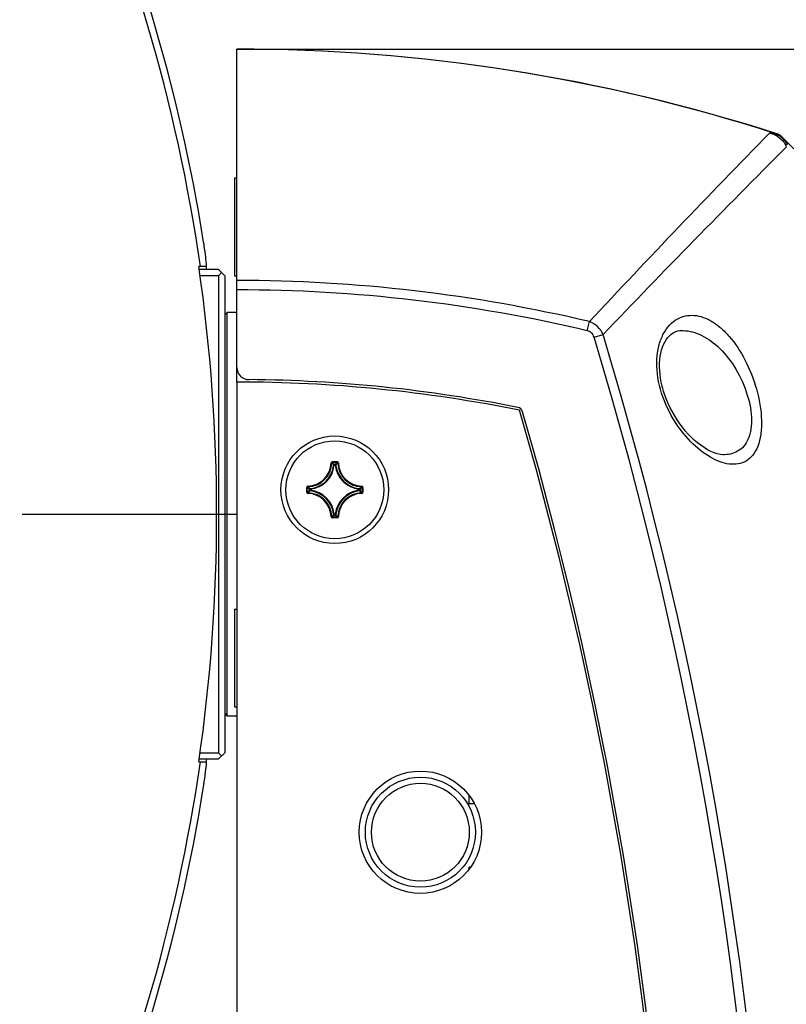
# Model space of a CAD drawing. Header units: millimetres. Extents: x 0 to 420, y 0 to 297.
# Tile 180 of 256: x 185 to 198, y 211 to 227. Entities that reach past the tile are written whole.
import ezdxf

# ---------------------------------------------------------------- set-up
doc = ezdxf.new("R2010")
doc.units = ezdxf.units.MM
doc.header["$LTSCALE"] = 23.1
doc.layers.get('0').update_dxf_attribs({"linetype": 'CONTINUOUS'})
for name, color, linetype in [('02___PRT_ALL_AXES', 7, 'CONTINUOUS'), ('03___PRT_ALL_CURVES', 7, 'CONTINUOUS'), ('AXES', 7, 'CONTINUOUS'), ('DIM_PILOTEES', 7, 'CONTINUOUS')]:
    doc.layers.add(name, color=color, linetype=linetype)
doc.styles.get("Standard").update_dxf_attribs({"font": 'txt', "width": 0.7})
doc.dimstyles.new('DIMSTYLE_2', dxfattribs={"dimtxt": 2.5, "dimasz": 3.5, "dimexe": 2, "dimexo": 0, "dimtad": 1, "dimdec": 0, "dimlfac": 5, "dimdsep": 46, "dimtxsty": 'Standard', "dimblk": '_FILLED', "dimblk1": '_FILLED', "dimblk2": '_FILLED', "dimcen": 0.09, "dimazin": 2, "dimtp": 0.3, "dimtm": 0.3, "dimtfac": 1, "dimtdec": 0, "dimtofl": 0, "dimtmove": 0, "dimatfit": 3, "dimldrblk": '_FILLED', "dimfxl": 0, "dimtolj": 1, "dimarcsym": 0})

# ---------------------------------------------------------------- blocks, each defined once
blk = doc.blocks.new('_FILLED')
at = {"color": 0, "linetype": 'ByBlock'}
blk.add_solid([(0, 0), (-1, 0.1429), (-1, -0.1429)], dxfattribs=at)
blk = doc.blocks.new('*D6')
at = {"layer": 'DIM_PILOTEES', "color": 2, "linetype": 'Continuous'}
for p, q in [((200.131, 247.749), (200.131, 255.249)), ((200.131, 255.249), (200.131, 237.048)), ((159.961, 247.749), (202.131, 247.749)), ((200.131, 218.847), (200.131, 237.048)), ((188.561, 226.347), (202.131, 226.347)), ((200.131, 226.347), (200.131, 218.847))]:
    blk.add_line(p, q, dxfattribs=at)
at = {"layer": 'DIM_PILOTEES', "color": 2, "linetype": 'Continuous', "xscale": 3.5, "yscale": 3.5, "zscale": 3.5}
for p, rotation in [((200.131, 247.749), 270), ((200.131, 226.347), 90)]:
    blk.add_blockref('_FILLED', p, dxfattribs=dict(at, rotation=rotation))
at = {"layer": 'DIM_PILOTEES', "color": 2, "linetype": 'Continuous', "insert": (197.006, 236.763), "char_height": 2.5, "width": 8.03571, "attachment_point": 2, "rotation": 90, "line_spacing_factor": 0.9}
blk.add_mtext('{\\ftxt;\\W0.0001;\\H0.0001;\\~}{\\ftxt;\\W2.1428571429;\\H2.5; }{\\ftxt;\\W0.0001;\\H0.0001;\\~}', dxfattribs=at)

msp = doc.modelspace()

# ---------------------------------------------------------------- linework, layer by layer
at = {"color": 7, "linetype": 'Continuous'}
for p, q in [((188.5613, 220.9049), (188.5613, 226.3491)), ((197.375, 224.9652), (197.3572, 224.9671)), ((197.4148, 224.9527), (197.4137, 224.9533)), ((197.4673, 224.9179), (197.4491, 224.9321)), ((197.4874, 224.8995), (197.4673, 224.9179)), ((188.0624, 222.7934), (187.9383, 222.7934)), ((188.2613, 222.7434), (187.9444, 222.7434)), ((188.3613, 222.6434), (188.2613, 222.7434)), ((188.2613, 222.6434), (188.3113, 222.6934)), ((188.2613, 222.6434), (187.9564, 222.6434)), ((188.2613, 222.6434), (188.2613, 214.8434)), ((188.3613, 222.6434), (188.3613, 214.8434)), ((188.3613, 222.0034), (188.4013, 222.0434)), ((188.5613, 222.0434), (188.4013, 222.0434)), ((188.4013, 215.4434), (188.4013, 222.0434)), ((194.29, 221.7431), (194.3253, 221.8922)), ((195.8219, 221.7468), (195.8224, 221.7468)), ((194.4013, 221.6385), (194.548, 221.6829)), ((195.4876, 220.7856), (195.4871, 220.7874)), ((195.4876, 220.7856), (195.4871, 220.7874)), ((190.1219, 219.6026), (190.2007, 219.6026)), ((190.1219, 219.6026), (190.1219, 219.5926)), ((190.2007, 219.6026), (190.2007, 219.5926)), ((190.102, 219.5832), (190.112, 219.5829)), ((190.1219, 219.5926), (190.2007, 219.5926)), ((190.1533, 219.5492), (190.1434, 219.5502)), ((190.1533, 219.5592), (190.1693, 219.5592)), ((190.1533, 219.5492), (190.1533, 219.5592)), ((190.1533, 219.5492), (190.1693, 219.5492)), ((190.1693, 219.5492), (190.1693, 219.5592)), ((190.1693, 219.5492), (190.1793, 219.5502)), ((190.2206, 219.5832), (190.2106, 219.5829)), ((189.7021, 219.1828), (189.7121, 219.1828)), ((189.7021, 219.104), (189.7021, 219.1828)), ((189.7121, 219.104), (189.7121, 219.1828)), ((189.7215, 219.2027), (189.7218, 219.1927)), ((189.7555, 219.1514), (189.7455, 219.1514)), ((189.7455, 219.1354), (189.7455, 219.1514)), ((189.7555, 219.1354), (189.7455, 219.1354)), ((189.7555, 219.1514), (189.7545, 219.1614)), ((189.7555, 219.1354), (189.7545, 219.1254)), ((189.7555, 219.1354), (189.7555, 219.1514)), ((190.5671, 219.1514), (190.5681, 219.1614)), ((190.5671, 219.1514), (190.5771, 219.1514)), ((190.5671, 219.1514), (190.5671, 219.1354)), ((190.5671, 219.1354), (190.5771, 219.1354)), ((190.5671, 219.1354), (190.5681, 219.1254)), ((190.5771, 219.1514), (190.5771, 219.1354)), ((190.6011, 219.2027), (190.6008, 219.1927)), ((190.6205, 219.1828), (190.6105, 219.1828)), ((190.6105, 219.1828), (190.6105, 219.104)), ((190.6205, 219.1828), (190.6205, 219.104)), ((189.7021, 219.104), (189.7121, 219.104)), ((189.7215, 219.0841), (189.7218, 219.0941)), ((190.6011, 219.0841), (190.6008, 219.0941)), ((190.6205, 219.104), (190.6105, 219.104)), ((190.102, 218.7036), (190.112, 218.7039)), ((190.2007, 218.6942), (190.1219, 218.6942)), ((190.1219, 218.6842), (190.1219, 218.6942)), ((190.2007, 218.6842), (190.1219, 218.6842)), ((190.1533, 218.7376), (190.1434, 218.7366)), ((190.1693, 218.7376), (190.1533, 218.7376)), ((190.1533, 218.7376), (190.1533, 218.7276)), ((190.1693, 218.7276), (190.1533, 218.7276)), ((190.1693, 218.7376), (190.1793, 218.7366)), ((190.1693, 218.7376), (190.1693, 218.7276)), ((190.2007, 218.6842), (190.2007, 218.6942)), ((190.2206, 218.7036), (190.2106, 218.7039)), ((188.3613, 215.4834), (188.4013, 215.4434)), ((188.5613, 215.4434), (188.4013, 215.4434)), ((187.9564, 214.8434), (188.2613, 214.8434)), ((188.2613, 214.7434), (188.3613, 214.8434)), ((188.3113, 214.7934), (188.2613, 214.8434)), ((187.9383, 214.6934), (188.0624, 214.6934)), ((187.9444, 214.7434), (188.2613, 214.7434)), ((192.3613, 214.0094), (192.3613, 214.1423)), ((192.4453, 214.0094), (192.3613, 214.0094)), ((192.38, 212.9698), (192.3613, 212.9698)), ((192.3613, 212.9445), (192.3613, 212.9698))]:
    msp.add_line(p, q, dxfattribs=at)
for points in [[(197.4137, 224.9533), (197.3961, 224.9607), (197.3899, 224.9628)], [(197.4874, 224.8995), (197.4691, 224.9164), (197.451, 224.9307), (197.4333, 224.9425), (197.4159, 224.9522), (197.3985, 224.9598), (197.3899, 224.9628)], [(197.4491, 224.9321), (197.4313, 224.9438), (197.4238, 224.9478)], [(198.1334, 224.2477), (198.0023, 224.3822), (197.8703, 224.5163), (197.7376, 224.6502), (197.604, 224.7838), (197.4874, 224.8995)], [(195.5251, 220.7968), (195.515, 220.8351), (195.4998, 220.9022), (195.4879, 220.9679), (195.4794, 221.0321), (195.4741, 221.0947), (195.472, 221.1556), (195.4729, 221.2146), (195.4768, 221.2716), (195.4837, 221.3263), (195.4934, 221.3787), (195.5059, 221.4284), (195.521, 221.4752), (195.5385, 221.5188), (195.5583, 221.559), (195.58, 221.5953), (195.6034, 221.6277), (195.628, 221.656), (195.6538, 221.6802), (195.6804, 221.7005), (195.7082, 221.717), (195.7372, 221.7301), (195.7684, 221.7396), (195.8027, 221.7455), (195.8223, 221.7468)], [(196.5041, 219.7162), (196.4631, 219.7202), (196.4166, 219.73), (196.3655, 219.7463), (196.3112, 219.7692), (196.2553, 219.7981), (196.1995, 219.832), (196.1446, 219.8702), (196.0912, 219.9118), (196.0395, 219.9566), (195.9893, 220.0042), (195.9406, 220.0547), (195.8934, 220.108), (195.8476, 220.1641), (195.8031, 220.2233), (195.7605, 220.2851), (195.7199, 220.3493), (195.6817, 220.4155), (195.6462, 220.4831), (195.6138, 220.5517), (195.5846, 220.6207), (195.5589, 220.6893), (195.5367, 220.7569), (195.5251, 220.7968)]]:
    msp.add_lwpolyline(points, dxfattribs=at)
for centre, radius in [((190.1613, 219.1434), 0.88), ((191.5613, 213.5434), 0.9), ((191.5613, 213.5434), 0.8)]:
    msp.add_circle(centre, radius, dxfattribs=at)
for centre, radius, start, end in [((159.9613, 218.7434), 28.4055, 9.01309, 24.55854), ((159.9695, 218.7458), 28.2863, 8.22689, 24.61966), ((188.5613, 197.5434), 28.8057, 72.15232, 90), ((188.5613, 197.5434), 28.8034, 72.18188, 90), ((330.8015, 94.5973), 186.6272, 135.684766, 136.99353), ((196.6559, 218.5058), 6.4992, 83.80578, 84.59306), ((197.1206, 224.1469), 0.8423, 70.50362, 79.89828), ((197.1618, 224.5526), 0.4367, 56.13208, 75.88294), ((197.3528, 224.916), 0.054, 59.49158, 65.67349), ((197.2901, 224.6896), 0.2757, 49.22601, 53.53518), ((341.1533, 81.2881), 202.9872, 135.029956, 136.239675), ((196.74, 224.1645), 1.0363, 37.47338, 43.22271), ((197.2816, 224.6601), 0.277, 18.21734, 23.77388), ((179.8998, 221.906), 8.2177, 8.56516, 9.01287), ((180.3278, 221.9699), 7.7849, 8.11051, 8.56976), ((159.9613, 218.7434), 28.2686, 351.76299, 8.23701), ((159.9613, 218.7434), 28.3901, 8.10966, 8.20153), ((188.5613, 197.5434), 25.0218, 76.68177, 90), ((188.5613, 197.5434), 24.8686, 76.68177, 90), ((131.3613, 202.5434), 65.8686, 347.697942, 16.851767), ((131.3613, 202.5434), 66.0218, 347.697942, 16.851767), ((188.7613, 221.144), 0.2, 180, 269.51447), ((188.5613, 197.5434), 23.4015, 78.67743, 89.51447), ((193.1361, 220.3914), 0.1, 16.11505, 78.67743), ((131.3613, 202.5434), 64.4015, 347.917631, 16.115053), ((190.1219, 219.5826), 0.0199, 89.95331, 178.49632), ((189.7113, 219.5934), 0.3908, 271.50113, 358.49886), ((189.7113, 219.5934), 0.4008, 271.50107, 358.49892), ((189.7113, 219.5934), 0.4442, 276.51004, 353.49237), ((189.7113, 219.5934), 0.4342, 276.7279, 353.27476), ((189.2685, 218.7412), 1.1916, 42.76151, 44.93996), ((189.2361, 218.73), 1.2365, 42.11664, 44.239), ((190.1533, 219.5492), 0.0101, 90.46116, 173.833), ((191.0865, 218.73), 1.2365, 135.76099, 137.88337), ((190.6113, 219.5934), 0.4442, 186.50962, 263.49194), ((191.0542, 218.7411), 1.1917, 135.06013, 137.2384), ((190.6113, 219.5934), 0.4342, 186.72717, 263.27401), ((190.6113, 219.5934), 0.4008, 181.50107, 268.49892), ((190.6113, 219.5934), 0.3908, 181.50113, 268.49887), ((190.5747, 220.0686), 1.2365, 225.76099, 227.88337), ((190.5747, 218.2182), 1.2365, 132.11664, 134.239), ((190.5636, 220.0363), 1.1917, 225.06013, 227.2384), ((190.5635, 218.2506), 1.1916, 132.76151, 134.93996), ((189.7556, 219.1514), 0.0101, 96.167, 179.53884), ((189.7113, 218.6934), 0.4442, 6.50972, 83.49206), ((189.7113, 218.6934), 0.4342, 6.72726, 83.27412), ((190.6113, 218.6934), 0.4442, 96.50974, 173.49204), ((190.6113, 218.6934), 0.4342, 96.72767, 173.27451), ((189.7591, 220.0362), 1.1916, 312.76151, 314.93996), ((189.7591, 218.2506), 1.1916, 45.06004, 47.23849), ((189.7479, 220.0686), 1.2365, 312.11664, 314.239), ((189.7479, 218.2182), 1.2365, 45.761, 47.88336), ((190.6006, 219.1828), 0.0199, 359.94602, 88.51498), ((189.7221, 219.104), 0.0199, 179.94591, 268.51539), ((189.7113, 218.6934), 0.3908, 1.50114, 88.49886), ((189.7113, 218.6934), 0.4008, 1.50107, 88.49892), ((190.6113, 218.6934), 0.4008, 91.50108, 178.49892), ((190.6113, 218.6934), 0.3908, 91.50113, 178.49887), ((190.6005, 219.104), 0.0199, 271.4969, 0.04933), ((190.1219, 218.7041), 0.0199, 181.45488, 270.06559), ((189.2684, 219.5457), 1.1917, 315.06013, 317.2384), ((189.2361, 219.5568), 1.2365, 315.76099, 317.88337), ((191.0865, 219.5568), 1.2365, 222.11664, 224.239), ((191.0541, 219.5456), 1.1916, 222.76151, 224.93996), ((190.2007, 218.7041), 0.0199, 269.92548, 358.56799), ((159.9613, 218.7434), 28.2935, 335.46634, 351.77027), ((159.9613, 218.7434), 28.3901, 351.79847, 351.89032), ((159.9613, 218.7434), 28.4055, 335.44146, 350.98691)]:
    msp.add_arc(centre, radius, start, end, dxfattribs=at)
for points in [[(197.3899, 224.9628), (197.3851, 224.9644), (197.3801, 224.9652), (197.375, 224.9652)], [(197.4017, 224.9409), (197.3964, 224.9496), (197.389, 224.9573), (197.3802, 224.9625)], [(197.4539, 224.9113), (197.4378, 224.9231), (197.4201, 224.9329), (197.4017, 224.9409)], [(197.4951, 224.8742), (197.4872, 224.8827), (197.4789, 224.8908), (197.4701, 224.8983)]]:
    msp.add_open_spline(points, degree=3, dxfattribs=at)
for points, knots in [([(197.4017, 224.9409), (197.4016, 224.9384), (197.4014, 224.9298), (197.4027, 224.9209), (197.4052, 224.9152)], [0, 0, 0, 0, 0.2894909, 1, 1, 1, 1]), ([(197.4052, 224.9152), (197.4095, 224.9124), (197.4255, 224.9015), (197.4411, 224.89), (197.4521, 224.881)], [0, 0, 0, 0, 0.2638194, 1, 1, 1, 1]), ([(197.4521, 224.881), (197.4628, 224.8721), (197.4767, 224.8593), (197.4892, 224.8453), (197.4923, 224.8416)], [0, 0, 0, 0, 0.740675, 1, 1, 1, 1]), ([(197.4951, 224.8742), (197.4953, 224.8767), (197.4954, 224.8857), (197.492, 224.895), (197.4874, 224.8995)], [0, 0, 0, 0, 0.2841703, 1, 1, 1, 1]), ([(197.4951, 224.8742), (197.4942, 224.8712), (197.4914, 224.8607), (197.4906, 224.8492), (197.4923, 224.8416)], [0, 0, 0, 0, 0.2863, 1, 1, 1, 1]), ([(197.4923, 224.8416), (197.4965, 224.8367), (197.5133, 224.8151), (197.5266, 224.7909), (197.535, 224.7718)], [0, 0, 0, 0, 0.2354762, 1, 1, 1, 1]), ([(197.5624, 224.795), (197.5561, 224.7909), (197.5464, 224.7839), (197.5372, 224.7757), (197.535, 224.7718)], [0, 0, 0, 0, 0.6271437, 1, 1, 1, 1]), ([(188.0598, 222.8679), (188.0585, 222.8815), (188.0513, 222.9484), (188.0425, 223.0151), (188.0349, 223.0682)], [0, 0, 0, 0, 0.2032024, 1, 1, 1, 1]), ([(188.0624, 222.7934), (188.0641, 222.7934), (188.0637, 222.8032), (188.0648, 222.8231), (188.0616, 222.8495), (188.0598, 222.8679)], [0, 0, 0, 0, 0.0672208, 0.2579019, 1, 1, 1, 1]), ([(194.548, 221.6829), (194.5275, 221.7307), (194.4664, 221.8192), (194.3743, 221.8747), (194.3253, 221.8922)], [0, 0, 0, 0, 0.5000289, 1, 1, 1, 1]), ([(195.4871, 220.7874), (195.4417, 220.9512), (195.4084, 221.2006), (195.4566, 221.51), (195.529, 221.697), (195.6309, 221.8409), (195.7545, 221.9395), (195.8927, 221.9925), (196.0927, 222.0044), (196.2969, 221.9259), (196.4804, 221.7891), (196.6759, 221.5899), (196.8896, 221.2597), (197.0091, 220.9564), (197.0559, 220.7912)], [0, 0, 0, 0, 0.1593681, 0.229986, 0.2918452, 0.34563, 0.3934229, 0.4379856, 0.4822064, 0.5785506, 0.6345345, 0.6966302, 0.8390371, 1, 1, 1, 1]), ([(194.4013, 221.6385), (194.3937, 221.6638), (194.3656, 221.712), (194.3157, 221.7371), (194.29, 221.7431)], [0, 0, 0, 0, 0.5000405, 1, 1, 1, 1]), ([(195.8223, 221.7468), (195.9244, 221.7503), (196.1475, 221.6981), (196.4467, 221.4878), (196.7108, 221.1625), (196.8406, 220.8921), (196.8907, 220.7434)], [0, 0, 0, 0, 0.1974506, 0.4265949, 0.6963754, 1, 1, 1, 1]), ([(197.0559, 220.7912), (197.1033, 220.6236), (197.1485, 220.3729), (197.1352, 220.0546), (197.0888, 219.8598), (197.0071, 219.708), (196.8931, 219.606), (196.7565, 219.5574), (196.6082, 219.5571), (196.4535, 219.5976), (196.2314, 219.7051), (195.9565, 219.9314), (195.6708, 220.3067), (195.5346, 220.6165), (195.4876, 220.7856)], [0, 0, 0, 0, 0.1592831, 0.2296661, 0.2901054, 0.3408349, 0.3848613, 0.4267172, 0.470439, 0.5184389, 0.5717606, 0.6949681, 0.83955, 1, 1, 1, 1]), ([(196.8907, 220.7434), (196.9362, 220.6086), (196.9814, 220.4042), (196.9728, 220.1422), (196.9315, 219.9795), (196.8567, 219.8522), (196.7538, 219.7659), (196.6325, 219.7208), (196.5471, 219.7147), (196.5041, 219.7162)], [0, 0, 0, 0, 0.3265696, 0.4722376, 0.5988704, 0.7078169, 0.8057652, 0.90104, 1, 1, 1, 1]), ([(190.2206, 219.5832), (190.2205, 219.5882), (190.2161, 219.5985), (190.2057, 219.6026), (190.2007, 219.6026)], [0, 0, 0, 0, 0.4999908, 1, 1, 1, 1]), ([(190.112, 219.5829), (190.112, 219.5854), (190.1142, 219.5906), (190.1194, 219.5926), (190.1219, 219.5926)], [0, 0, 0, 0, 0.500008, 1, 1, 1, 1]), ([(190.1693, 219.5592), (190.1717, 219.5592), (190.1766, 219.5573), (190.179, 219.5526), (190.1793, 219.5502)], [0, 0, 0, 0, 0.4999439, 1, 1, 1, 1]), ([(190.2007, 219.5926), (190.2032, 219.5926), (190.2084, 219.5906), (190.2106, 219.5854), (190.2106, 219.5829)], [0, 0, 0, 0, 0.5000089, 1, 1, 1, 1]), ([(189.7215, 219.2027), (189.7165, 219.2026), (189.7062, 219.1982), (189.7021, 219.1878), (189.7021, 219.1828)], [0, 0, 0, 0, 0.4999952, 1, 1, 1, 1]), ([(189.7121, 219.1828), (189.7121, 219.1853), (189.7141, 219.1905), (189.7193, 219.1927), (189.7218, 219.1927)], [0, 0, 0, 0, 0.5000089, 1, 1, 1, 1]), ([(189.7545, 219.1254), (189.7521, 219.1257), (189.7474, 219.1281), (189.7455, 219.133), (189.7455, 219.1354)], [0, 0, 0, 0, 0.5000561, 1, 1, 1, 1]), ([(190.5681, 219.1614), (190.5705, 219.1611), (190.5752, 219.1587), (190.5771, 219.1538), (190.5771, 219.1514)], [0, 0, 0, 0, 0.5000561, 1, 1, 1, 1]), ([(190.5771, 219.1354), (190.5771, 219.133), (190.5752, 219.1281), (190.5705, 219.1257), (190.5681, 219.1254)], [0, 0, 0, 0, 0.4999439, 1, 1, 1, 1]), ([(190.6008, 219.1927), (190.6033, 219.1927), (190.6085, 219.1905), (190.6105, 219.1853), (190.6105, 219.1828)], [0, 0, 0, 0, 0.500008, 1, 1, 1, 1]), ([(189.7218, 219.0941), (189.7193, 219.0941), (189.7141, 219.0963), (189.7121, 219.1015), (189.7121, 219.104)], [0, 0, 0, 0, 0.500008, 1, 1, 1, 1]), ([(190.6105, 219.104), (190.6105, 219.1015), (190.6085, 219.0963), (190.6033, 219.0941), (190.6008, 219.0941)], [0, 0, 0, 0, 0.5000088, 1, 1, 1, 1]), ([(190.1219, 218.6942), (190.1194, 218.6942), (190.1142, 218.6962), (190.112, 218.7014), (190.112, 218.7039)], [0, 0, 0, 0, 0.5000089, 1, 1, 1, 1]), ([(190.1533, 218.7276), (190.1509, 218.7276), (190.146, 218.7295), (190.1436, 218.7342), (190.1434, 218.7366)], [0, 0, 0, 0, 0.4999439, 1, 1, 1, 1]), ([(190.1793, 218.7366), (190.179, 218.7342), (190.1766, 218.7295), (190.1717, 218.7276), (190.1693, 218.7276)], [0, 0, 0, 0, 0.5000561, 1, 1, 1, 1]), ([(190.2106, 218.7039), (190.2106, 218.7014), (190.2084, 218.6962), (190.2032, 218.6942), (190.2007, 218.6942)], [0, 0, 0, 0, 0.5000081, 1, 1, 1, 1]), ([(188.0555, 214.5782), (188.057, 214.5915), (188.0604, 214.6282), (188.0658, 214.6652), (188.0639, 214.6886)], [0, 0, 0, 0, 0.364074, 1, 1, 1, 1]), ([(188.0639, 214.6886), (188.0638, 214.6898), (188.0638, 214.6912), (188.063, 214.6934), (188.0624, 214.6934)], [0, 0, 0, 0, 0.7065573, 1, 1, 1, 1]), ([(188.016, 214.2934), (188.0202, 214.3195), (188.0347, 214.4142), (188.0478, 214.5092), (188.0555, 214.5782)], [0, 0, 0, 0, 0.2757724, 1, 1, 1, 1])]:
    msp.add_open_spline(points, degree=3, knots=knots, dxfattribs=at)
at = {"layer": '02___PRT_ALL_AXES', "color": 7, "linetype": 'Continuous'}
msp.add_line((188.5613, 220.9049), (188.5613, 195.2989), dxfattribs=at)
msp.add_circle((191.5613, 213.5434), 1, dxfattribs=at)
for centre, radius, start, end in [((188.5613, 197.5434), 23.3615, 78.58802, 90), ((131.3613, 202.5434), 64.3615, 347.905506, 16.147481)]:
    msp.add_arc(centre, radius, start, end, dxfattribs=at)
at = {"layer": '03___PRT_ALL_CURVES', "color": 4, "linetype": 'Continuous'}
msp.add_line((185.0473, 218.7429), (188.5613, 218.7429), dxfattribs=at)
at = {"layer": 'AXES', "color": 7, "linetype": 'Continuous'}
for p, q in [((188.5213, 224.2434), (188.5613, 224.2434)), ((188.5213, 224.2434), (188.5213, 222.6434)), ((188.5213, 222.6434), (188.5613, 222.6434)), ((188.5213, 217.1934), (188.5613, 217.1934)), ((188.5213, 217.1934), (188.5213, 215.5934)), ((188.5213, 215.5934), (188.5613, 215.5934))]:
    msp.add_line(p, q, dxfattribs=at)
msp.add_circle((190.1613, 219.1434), 0.8, dxfattribs=at)

# ---------------------------------------------------------------- dimensions: what is measured, and where the dimension line sits
at = {"layer": 'DIM_PILOTEES', "color": 2, "linetype": 'Continuous'}
dim = msp.add_linear_dim(base=(200.1314, 226.3468), p1=(159.9613, 247.7489), p2=(188.5613, 226.3468), angle=270, text='{\\ftxt;\\W0.0001;\\H0.0001;\\~}{\\ftxt;\\W2.1428571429;\\H2.5; }{\\ftxt;\\W0.0001;\\H0.0001;\\~}', dimstyle='DIMSTYLE_2', dxfattribs=at)
dim.commit()
dim.dimension.update_dxf_attribs({"geometry": '*D6', "text_midpoint": (200.1314, 236.406), "dimtype": 160})

doc.saveas('drawing.dxf')
